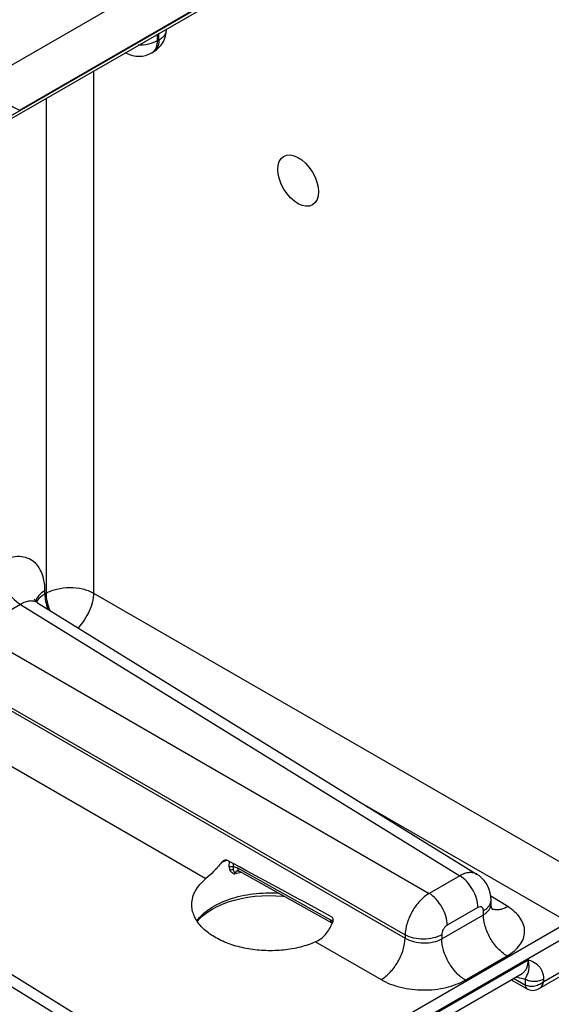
# Model space of a CAD drawing. Header units: inches. Extents: x 0 to 34, y 0 to 22.
# Tile 85 of 168: x 8.036 to 8.953, y 17.254 to 18.953. Entities that reach past the tile are written whole.
import ezdxf

# ---------------------------------------------------------------- set-up
doc = ezdxf.new("R2010")
doc.units = ezdxf.units.IN
doc.header["$LTSCALE"] = 1.87
doc.header["$MEASUREMENT"] = 0
doc.layers.get('0').update_dxf_attribs({"linetype": 'CONTINUOUS'})
doc.layers.add('02___PRT_ALL_AXES', color=7, linetype='CONTINUOUS')

msp = doc.modelspace()

# ---------------------------------------------------------------- linework, layer by layer
at = {"color": 7, "linetype": 'CONTINUOUS'}
for p, q in [((4.5608, 16.784), (8.9892, 19.3409)), ((4.5638, 16.7906), (8.9921, 19.3475)), ((8.3171, 19.0444), (8.0066, 18.8651)), ((8.3531, 18.9798), (8.0363, 18.7969)), ((8.2733, 18.9276), (8.2733, 18.9162)), ((8.2762, 18.9179), (8.2762, 18.9293)), ((8.2894, 18.9363), (8.2894, 18.9369)), ((8.2733, 18.9162), (8.2762, 18.9179)), ((8.2202, 18.8949), (8.2184, 18.8959)), ((8.264, 18.8956), (8.2669, 18.8973)), ((8.1637, 18.8643), (8.1637, 17.9634)), ((8.0817, 18.8169), (8.0817, 17.963)), ((8.0797, 17.9618), (8.0797, 17.9674)), ((8.0817, 17.963), (8.0797, 17.9618)), ((8.1637, 17.9634), (9.0236, 17.4669)), ((8.0376, 17.9439), (7.9579, 17.8979)), ((8.0376, 17.9439), (8.7949, 17.4756)), ((8.0671, 17.9467), (8.8249, 17.478)), ((7.9579, 17.8979), (8.7421, 17.4451)), ((7.9165, 17.8262), (8.7008, 17.3734)), ((7.9165, 17.8207), (8.7008, 17.3679)), ((7.8752, 17.7491), (8.3574, 17.4706)), ((7.4781, 17.6209), (8.2354, 17.1525)), ((7.5076, 17.6236), (8.2654, 17.155)), ((8.6278, 17.5999), (8.9822, 17.3953)), ((8.3973, 17.5004), (8.3971, 17.4914)), ((8.4044, 17.4966), (8.4043, 17.4908)), ((8.5726, 17.3991), (8.4125, 17.4884)), ((8.5749, 17.394), (8.4148, 17.4832)), ((8.7949, 17.4756), (8.7421, 17.4451)), ((8.8776, 17.4223), (8.8485, 17.4403)), ((8.8489, 17.4271), (8.8489, 17.4336)), ((8.8262, 17.4208), (8.7734, 17.3903)), ((8.8357, 17.4083), (8.8357, 17.4153)), ((8.5762, 17.3967), (8.5726, 17.3991)), ((8.7638, 17.3668), (8.8357, 17.4083)), ((8.9822, 17.3953), (5.0945, 15.1505)), ((8.5749, 17.394), (8.5751, 17.3938)), ((8.9921, 17.3779), (5.0945, 15.1274)), ((8.7008, 17.3734), (8.7008, 17.3679)), ((8.7638, 17.3738), (8.7638, 17.3668)), ((8.9316, 17.2808), (9.0805, 17.3667)), ((8.9399, 17.2932), (9.0851, 17.377)), ((8.5465, 17.3615), (8.6594, 17.2963)), ((8.5958, 17.1477), (8.9126, 17.3306)), ((8.8045, 17.2956), (8.8764, 17.3371)), ((8.5843, 17.1234), (8.9023, 17.3069)), ((8.8835, 17.2961), (8.9114, 17.2802)), ((8.8878, 17.2986), (8.9082, 17.2869)), ((8.9082, 17.2869), (8.908, 17.2972)), ((8.9399, 17.2932), (8.9398, 17.2975))]:
    msp.add_line(p, q, dxfattribs=at)
for points in [[(8.0671, 17.9467), (8.0651, 17.9481), (8.0633, 17.9497), (8.0621, 17.9511), (8.0616, 17.9521), (8.0615, 17.9523)], [(8.4121, 17.4843), (8.412, 17.4843), (8.4123, 17.4842), (8.4129, 17.4841), (8.4138, 17.4837), (8.4148, 17.4832)], [(8.8489, 17.4336), (8.8486, 17.4397), (8.8476, 17.4459), (8.8459, 17.4518), (8.8435, 17.4574), (8.8406, 17.4626), (8.8371, 17.4673), (8.8332, 17.4716), (8.8287, 17.4754), (8.8249, 17.478)], [(8.3425, 17.3966), (8.3471, 17.4018), (8.3531, 17.4074), (8.36, 17.4127), (8.3678, 17.4177), (8.3765, 17.4223), (8.3859, 17.4265), (8.3959, 17.4303), (8.4066, 17.4336), (8.4178, 17.4363), (8.4294, 17.4385), (8.4414, 17.4401), (8.4535, 17.4411), (8.4658, 17.4415), (8.4781, 17.4412), (8.4902, 17.4403), (8.4922, 17.4401)], [(8.8518, 17.4167), (8.8518, 17.4167), (8.8514, 17.4172), (8.8509, 17.4182), (8.8502, 17.4197), (8.8495, 17.4218), (8.8491, 17.4244), (8.8489, 17.4271)], [(8.9114, 17.2802), (8.9123, 17.2797), (8.9149, 17.2786), (8.9177, 17.278), (8.9206, 17.2777), (8.9235, 17.2779), (8.9265, 17.2786), (8.9295, 17.2797), (8.9316, 17.2808)]]:
    msp.add_lwpolyline(points, dxfattribs=at)
for centre, radius, start, end in [((8.2444, 18.9363), 0.045, 300.0008, 359.9992), ((8.2273, 18.9082), 0.0151, 234.4126, 241.7163), ((8.2415, 18.9346), 0.045, 241.7302, 300.0009), ((8.4466, 17.3595), 0.1522, 111.865, 114.2658), ((8.45, 17.3512), 0.1611, 110.8095, 111.883), ((8.4511, 17.3482), 0.1643, 110.5716, 110.8122), ((8.4515, 17.3472), 0.1654, 110.3898, 110.5717), ((8.4146, 17.4759), 0.00869, 104.7054, 106.2095), ((8.4607, 17.2883), 0.1977, 102.4248, 105.5562), ((8.8582, 17.4372), 0.0203, 248.5659, 251.0017), ((8.8583, 17.4374), 0.0206, 251.0001, 252.4225), ((8.5767, 17.3971), 0.00366, 231.2305, 240.8274), ((8.491, 17.429), 0.0912, 337.3237, 338.2295), ((8.9187, 17.3051), 0.021, 240.0695, 240.288)]:
    msp.add_arc(centre, radius, start, end, dxfattribs=at)
msp.add_ellipse((9.9395, 16.6049), major_axis=(2.4116, -1.3442), ratio=0.014852, start_param=2.180991, end_param=2.275073, dxfattribs=at)
for points, knots in [([(8.2762, 18.9179), (8.2782, 18.919), (8.2818, 18.9215), (8.2861, 18.926), (8.2888, 18.931), (8.2894, 18.9346), (8.2894, 18.9363)], [0, 0, 0, 0, 0.289796, 0.549041, 0.782223, 1, 1, 1, 1]), ([(8.2733, 18.9162), (8.2686, 18.9135), (8.2578, 18.9096), (8.2464, 18.9085), (8.2405, 18.9086)], [0, 0, 0, 0, 0.474453, 1, 1, 1, 1]), ([(8.2733, 18.9162), (8.2733, 18.9139), (8.2729, 18.9096), (8.2712, 18.9036), (8.2682, 18.8988), (8.2655, 18.8965), (8.264, 18.8956)], [0, 0, 0, 0, 0.289803, 0.549049, 0.782228, 1, 1, 1, 1]), ([(8.2762, 18.9179), (8.2762, 18.9156), (8.2759, 18.9113), (8.2741, 18.9053), (8.2712, 18.9005), (8.2684, 18.8982), (8.2669, 18.8973)], [0, 0, 0, 0, 0.289803, 0.549049, 0.782228, 1, 1, 1, 1]), ([(8.009, 18.83), (8.0091, 18.8255), (8.0102, 18.819), (8.0142, 18.8117), (8.019, 18.806), (8.0265, 18.801), (8.033, 18.7982), (8.0363, 18.7969)], [0, 0, 0, 0, 0.290805, 0.418063, 0.537966, 0.768912, 1, 1, 1, 1]), ([(8.0797, 17.9674), (8.0797, 17.9733), (8.0788, 17.9846), (8.0742, 18.0001), (8.0665, 18.0126), (8.0558, 18.0216), (8.0427, 18.0264), (8.028, 18.0267), (8.0123, 18.0229), (8.0021, 18.0181), (7.997, 18.0151)], [0, 0, 0, 0, 0.144896, 0.274519, 0.391106, 0.499989, 0.608873, 0.725466, 0.855096, 1, 1, 1, 1]), ([(7.997, 18.0151), (7.997, 18.0084), (7.9994, 17.9943), (8.0081, 17.9744), (8.0209, 17.9567), (8.0318, 17.9474), (8.0376, 17.9439)], [0, 0, 0, 0, 0.236699, 0.498902, 0.761702, 1, 1, 1, 1]), ([(8.0797, 17.9674), (8.0758, 17.9652), (8.0692, 17.9602), (8.0646, 17.9531), (8.0635, 17.9495)], [0, 0, 0, 0, 0.542349, 1, 1, 1, 1]), ([(8.0797, 17.9618), (8.0781, 17.9609), (8.0724, 17.9573), (8.0675, 17.9523), (8.0652, 17.948)], [0, 0, 0, 0, 0.277386, 1, 1, 1, 1]), ([(8.0797, 17.9618), (8.0797, 17.9576), (8.0807, 17.9486), (8.0832, 17.94), (8.0849, 17.9356)], [0, 0, 0, 0, 0.477752, 1, 1, 1, 1]), ([(8.0817, 17.963), (8.0875, 17.9663), (8.101, 17.9713), (8.1225, 17.9737), (8.1442, 17.9715), (8.1578, 17.9667), (8.1637, 17.9634)], [0, 0, 0, 0, 0.236705, 0.498908, 0.761705, 1, 1, 1, 1]), ([(8.0817, 17.963), (8.0817, 17.9582), (8.083, 17.9481), (8.0861, 17.9385), (8.0881, 17.9336)], [0, 0, 0, 0, 0.476508, 1, 1, 1, 1]), ([(8.1637, 17.9634), (8.1636, 17.9583), (8.162, 17.9476), (8.1564, 17.9319), (8.148, 17.9167), (8.1408, 17.9076), (8.1368, 17.9035)], [0, 0, 0, 0, 0.228605, 0.481388, 0.74393, 1, 1, 1, 1]), ([(8.0671, 17.9467), (8.0651, 17.9479), (8.0607, 17.9496), (8.0532, 17.9499), (8.0453, 17.948), (8.0402, 17.9454), (8.0376, 17.9439)], [0, 0, 0, 0, 0.21893, 0.451576, 0.710108, 1, 1, 1, 1]), ([(8.3841, 17.4982), (8.3848, 17.4991), (8.3863, 17.5008), (8.3882, 17.5021), (8.3892, 17.5025)], [0, 0, 0, 0, 0.511539, 1, 1, 1, 1]), ([(8.3892, 17.5025), (8.3899, 17.5028), (8.3912, 17.5032), (8.3926, 17.5029), (8.3932, 17.5026)], [0, 0, 0, 0, 0.515576, 1, 1, 1, 1]), ([(8.3841, 17.4982), (8.3799, 17.4928), (8.3714, 17.4831), (8.362, 17.4744), (8.3574, 17.4706)], [0, 0, 0, 0, 0.534415, 1, 1, 1, 1]), ([(8.3971, 17.4914), (8.3983, 17.4918), (8.4008, 17.492), (8.4033, 17.4914), (8.4043, 17.4908)], [0, 0, 0, 0, 0.511077, 1, 1, 1, 1]), ([(8.3971, 17.4914), (8.3971, 17.4908), (8.3972, 17.4885), (8.3979, 17.4863), (8.3987, 17.4848)], [0, 0, 0, 0, 0.265233, 1, 1, 1, 1]), ([(8.3987, 17.4849), (8.3991, 17.4852), (8.4008, 17.4861), (8.4028, 17.4866), (8.4042, 17.4864)], [0, 0, 0, 0, 0.263235, 1, 1, 1, 1]), ([(8.3987, 17.4849), (8.3996, 17.4833), (8.4023, 17.4805), (8.4058, 17.4792), (8.4077, 17.4787)], [0, 0, 0, 0, 0.481727, 1, 1, 1, 1]), ([(8.4043, 17.4908), (8.4042, 17.4904), (8.404, 17.489), (8.404, 17.4874), (8.4042, 17.4864)], [0, 0, 0, 0, 0.275101, 1, 1, 1, 1]), ([(8.4042, 17.4864), (8.4044, 17.4851), (8.4054, 17.4824), (8.4069, 17.48), (8.4077, 17.4787)], [0, 0, 0, 0, 0.466162, 1, 1, 1, 1]), ([(8.4125, 17.4884), (8.4118, 17.4888), (8.4092, 17.49), (8.4064, 17.4908), (8.4043, 17.4908)], [0, 0, 0, 0, 0.274335, 1, 1, 1, 1]), ([(8.4122, 17.4842), (8.411, 17.4839), (8.4092, 17.4829), (8.4079, 17.4807), (8.4077, 17.4794), (8.4077, 17.4787)], [0, 0, 0, 0, 0.490836, 0.736548, 1, 1, 1, 1]), ([(8.4148, 17.4832), (8.4144, 17.4834), (8.4137, 17.484), (8.4127, 17.4857), (8.4125, 17.4873), (8.4125, 17.4884)], [0, 0, 0, 0, 0.216616, 0.449674, 1, 1, 1, 1]), ([(8.3328, 17.4266), (8.3329, 17.4306), (8.3342, 17.4387), (8.3391, 17.4503), (8.347, 17.4612), (8.3537, 17.4676), (8.3574, 17.4706)], [0, 0, 0, 0, 0.228651, 0.466942, 0.722487, 1, 1, 1, 1]), ([(8.8249, 17.478), (8.823, 17.4792), (8.8185, 17.481), (8.8109, 17.4813), (8.8029, 17.4795), (8.7976, 17.4771), (8.7949, 17.4756)], [0, 0, 0, 0, 0.217033, 0.44979, 0.709293, 1, 1, 1, 1]), ([(8.8262, 17.4208), (8.8262, 17.4259), (8.8243, 17.4368), (8.8176, 17.4521), (8.8078, 17.4657), (8.7994, 17.4729), (8.7949, 17.4756)], [0, 0, 0, 0, 0.236699, 0.498902, 0.761702, 1, 1, 1, 1]), ([(8.3416, 17.3977), (8.3476, 17.4062), (8.3604, 17.4174), (8.3804, 17.4285), (8.3983, 17.4357), (8.4181, 17.4412), (8.4462, 17.4459), (8.468, 17.4465), (8.4825, 17.4455)], [0, 0, 0, 0, 0.20316, 0.319838, 0.445469, 0.578508, 0.716921, 1, 1, 1, 1]), ([(8.7421, 17.4451), (8.7363, 17.4416), (8.7253, 17.4322), (8.7124, 17.4145), (8.7035, 17.3944), (8.7008, 17.3802), (8.7008, 17.3734)], [0, 0, 0, 0, 0.236838, 0.500006, 0.76317, 1, 1, 1, 1]), ([(8.7734, 17.3903), (8.7734, 17.3954), (8.7715, 17.4063), (8.7648, 17.4216), (8.755, 17.4352), (8.7466, 17.4424), (8.7421, 17.4451)], [0, 0, 0, 0, 0.236699, 0.498902, 0.761702, 1, 1, 1, 1]), ([(8.8357, 17.4153), (8.8377, 17.4164), (8.8413, 17.4189), (8.8456, 17.4234), (8.8483, 17.4283), (8.8489, 17.4319), (8.8489, 17.4336)], [0, 0, 0, 0, 0.289797, 0.549042, 0.782223, 1, 1, 1, 1]), ([(8.3368, 17.4067), (8.3355, 17.4098), (8.3334, 17.4164), (8.3328, 17.4233), (8.3328, 17.4266)], [0, 0, 0, 0, 0.507294, 1, 1, 1, 1]), ([(8.8357, 17.4153), (8.8357, 17.4166), (8.8355, 17.4184), (8.8342, 17.4205), (8.833, 17.4215), (8.8315, 17.4221), (8.8291, 17.4221), (8.8273, 17.4214), (8.8262, 17.4208)], [0, 0, 0, 0, 0.273833, 0.390775, 0.499989, 0.609205, 0.726152, 1, 1, 1, 1]), ([(8.8357, 17.4083), (8.8377, 17.4094), (8.8413, 17.4119), (8.8456, 17.4165), (8.8483, 17.4216), (8.8489, 17.4253), (8.8489, 17.4271)], [0, 0, 0, 0, 0.285918, 0.543653, 0.778173, 1, 1, 1, 1]), ([(8.8776, 17.4223), (8.8754, 17.421), (8.871, 17.419), (8.8643, 17.4171), (8.858, 17.4166), (8.8539, 17.4172), (8.8521, 17.4178)], [0, 0, 0, 0, 0.284897, 0.544801, 0.781455, 1, 1, 1, 1]), ([(8.8764, 17.3371), (8.8809, 17.3397), (8.8891, 17.3453), (8.8988, 17.3556), (8.9051, 17.367), (8.9074, 17.3792), (8.9055, 17.3914), (8.8995, 17.4031), (8.8901, 17.4137), (8.8821, 17.4195), (8.8776, 17.4223)], [0, 0, 0, 0, 0.143897, 0.273216, 0.3902, 0.499952, 0.609715, 0.726726, 0.856075, 1, 1, 1, 1]), ([(8.3424, 17.3965), (8.3418, 17.3973), (8.3397, 17.4006), (8.3379, 17.404), (8.3368, 17.4067)], [0, 0, 0, 0, 0.256398, 1, 1, 1, 1]), ([(8.5744, 17.3943), (8.5738, 17.3948), (8.5728, 17.3964), (8.5726, 17.3981), (8.5726, 17.3991)], [0, 0, 0, 0, 0.450562, 1, 1, 1, 1]), ([(8.5739, 17.4046), (8.5746, 17.4042), (8.5758, 17.4029), (8.5765, 17.4005), (8.5765, 17.3978), (8.576, 17.396), (8.5757, 17.3951)], [0, 0, 0, 0, 0.227651, 0.475092, 0.734776, 1, 1, 1, 1]), ([(8.8764, 17.3371), (8.8706, 17.3405), (8.8597, 17.3499), (8.8469, 17.3675), (8.8382, 17.3874), (8.8357, 17.4016), (8.8357, 17.4083)], [0, 0, 0, 0, 0.238298, 0.501098, 0.763301, 1, 1, 1, 1]), ([(8.5465, 17.3615), (8.538, 17.3578), (8.5198, 17.3517), (8.4909, 17.3467), (8.4607, 17.3457), (8.4307, 17.3486), (8.4026, 17.3555), (8.3776, 17.3659), (8.3571, 17.3793), (8.3464, 17.3906), (8.3424, 17.3965)], [0, 0, 0, 0, 0.125754, 0.259904, 0.39818, 0.535849, 0.668233, 0.791277, 0.902149, 1, 1, 1, 1]), ([(8.5465, 17.3615), (8.5496, 17.3629), (8.5558, 17.3666), (8.5637, 17.3741), (8.5703, 17.3833), (8.5737, 17.3902), (8.5752, 17.3938)], [0, 0, 0, 0, 0.235132, 0.480761, 0.736659, 1, 1, 1, 1]), ([(8.7734, 17.3903), (8.772, 17.3895), (8.7695, 17.3873), (8.7665, 17.3832), (8.7644, 17.3786), (8.7638, 17.3753), (8.7638, 17.3738)], [0, 0, 0, 0, 0.237222, 0.500006, 0.762787, 1, 1, 1, 1]), ([(8.6594, 17.2963), (8.6652, 17.2997), (8.6762, 17.3092), (8.689, 17.3269), (8.698, 17.3469), (8.7007, 17.3612), (8.7008, 17.3679)], [0, 0, 0, 0, 0.236723, 0.500006, 0.763286, 1, 1, 1, 1]), ([(8.7638, 17.3738), (8.7594, 17.3712), (8.749, 17.3674), (8.7324, 17.3655), (8.7158, 17.3672), (8.7053, 17.3709), (8.7008, 17.3734)], [0, 0, 0, 0, 0.236705, 0.498908, 0.761705, 1, 1, 1, 1]), ([(8.7008, 17.3679), (8.7053, 17.3652), (8.7157, 17.3611), (8.7324, 17.3589), (8.749, 17.3605), (8.7594, 17.3642), (8.7638, 17.3668)], [0, 0, 0, 0, 0.240625, 0.503499, 0.764481, 1, 1, 1, 1]), ([(8.8045, 17.2956), (8.7987, 17.299), (8.7878, 17.3084), (8.775, 17.326), (8.7663, 17.3459), (8.7638, 17.3601), (8.7638, 17.3668)], [0, 0, 0, 0, 0.238298, 0.501098, 0.763301, 1, 1, 1, 1]), ([(8.9126, 17.3306), (8.9126, 17.328), (8.9123, 17.323), (8.9104, 17.3162), (8.9071, 17.3106), (8.904, 17.3079), (8.9023, 17.3069)], [0, 0, 0, 0, 0.291514, 0.550968, 0.783278, 1, 1, 1, 1]), ([(8.908, 17.2972), (8.9087, 17.2986), (8.9099, 17.3012), (8.9116, 17.3048), (8.913, 17.3082), (8.9143, 17.3133), (8.9147, 17.3209), (8.9135, 17.3272), (8.9126, 17.3306)], [0, 0, 0, 0, 0.134079, 0.244091, 0.346127, 0.450958, 0.693642, 1, 1, 1, 1]), ([(8.9398, 17.2975), (8.9398, 17.302), (8.9386, 17.3085), (8.9347, 17.3158), (8.9299, 17.3215), (8.9224, 17.3265), (8.9158, 17.3293), (8.9126, 17.3306)], [0, 0, 0, 0, 0.290797, 0.418053, 0.537952, 0.768901, 1, 1, 1, 1]), ([(8.6594, 17.2963), (8.6644, 17.2934), (8.6754, 17.2882), (8.6995, 17.2808), (8.7321, 17.277), (8.7647, 17.2804), (8.7887, 17.2877), (8.7995, 17.2927), (8.8045, 17.2956)], [0, 0, 0, 0, 0.115576, 0.239619, 0.502137, 0.763488, 0.886166, 1, 1, 1, 1]), ([(8.908, 17.2972), (8.9067, 17.2972), (8.9013, 17.2976), (8.896, 17.2993), (8.8921, 17.3011)], [0, 0, 0, 0, 0.231639, 1, 1, 1, 1]), ([(8.908, 17.2972), (8.9103, 17.2959), (8.9155, 17.294), (8.9239, 17.2932), (8.9323, 17.2942), (8.9376, 17.2962), (8.9398, 17.2975)], [0, 0, 0, 0, 0.236673, 0.4989, 0.761727, 1, 1, 1, 1]), ([(8.9399, 17.2932), (8.9378, 17.2912), (8.9342, 17.2886), (8.9288, 17.2861), (8.9231, 17.2845), (8.916, 17.284), (8.9105, 17.2856), (8.9082, 17.2869)], [0, 0, 0, 0, 0.254586, 0.386178, 0.51775, 0.771155, 1, 1, 1, 1]), ([(8.9082, 17.2869), (8.9082, 17.2855), (8.9085, 17.2835), (8.9099, 17.2813), (8.9108, 17.2805), (8.9113, 17.2802)], [0, 0, 0, 0, 0.546, 0.7804, 1, 1, 1, 1]), ([(8.9082, 17.2869), (8.9083, 17.2855), (8.9086, 17.2834), (8.91, 17.2812), (8.9109, 17.2805), (8.9114, 17.2802)], [0, 0, 0, 0, 0.546644, 0.780838, 1, 1, 1, 1]), ([(8.9316, 17.2808), (8.9336, 17.282), (8.9373, 17.2857), (8.9393, 17.2906), (8.9399, 17.2932)], [0, 0, 0, 0, 0.470206, 1, 1, 1, 1])]:
    msp.add_open_spline(points, degree=3, knots=knots, dxfattribs=at)
at = {"layer": '02___PRT_ALL_AXES', "color": 7, "linetype": 'CONTINUOUS'}
msp.add_ellipse((8.5163, 18.6751), major_axis=(-0.025, 0.0418), ratio=0.587318, dxfattribs=at)

doc.saveas('drawing.dxf')
